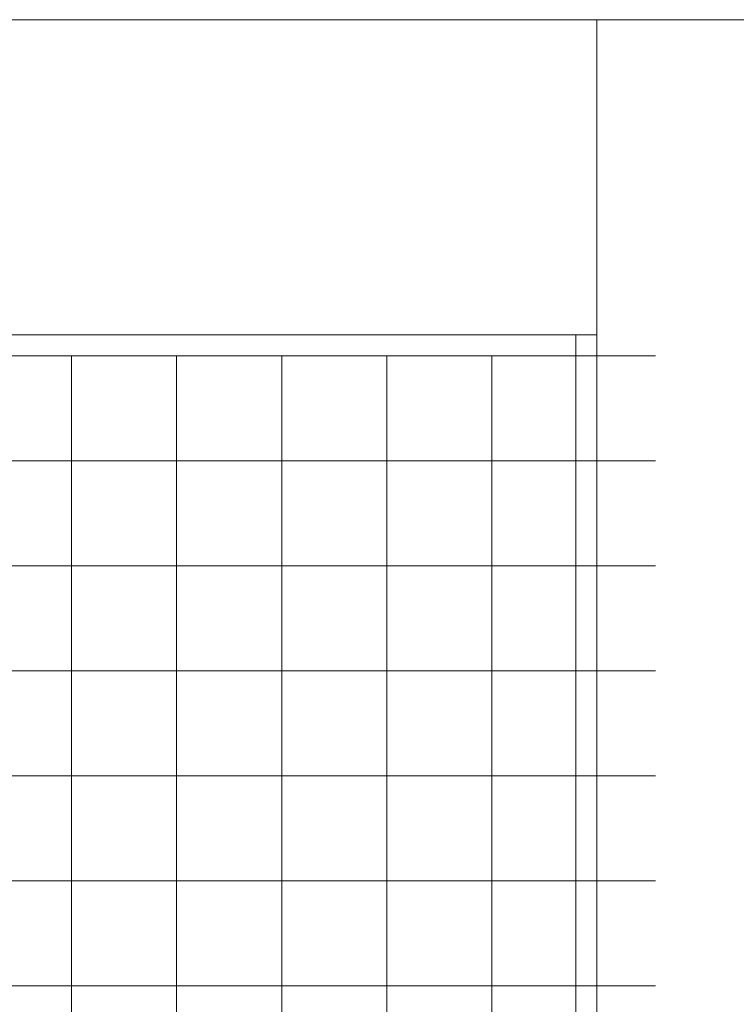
# Model space of a CAD drawing. Extents: x -123 to 337, y 549 to 1143.
# Tile 20 of 26: x 33 to 47, y 759 to 777. Entities that reach past the tile are written whole.
import ezdxf

# ---------------------------------------------------------------- set-up
doc = ezdxf.new("R2010")
doc.units = 0
doc.layers.get('0').update_dxf_attribs({"lineweight": 35})
doc.layers.add('D-304 Wandabwicklung Herren', color=7, linetype='Continuous', lineweight=25)

# ---------------------------------------------------------------- blocks, each defined once
blk = doc.blocks.new('Referenz-A07EA4ZJVH', base_point=(-77.297, 601.534))
at = {"layer": 'D-304 Wandabwicklung Herren', "color": 0, "lineweight": 13}
for p, q in [((105.222, 777.259), (-40.031, 777.259)), ((105.222, 777.259), (-39.631, 777.259)), ((43.969, 739.133), (43.969, 777.259)), ((-40.031, 771.259), (43.969, 771.259)), ((43.569, 740.334), (43.569, 771.259)), ((45.089, 770.859), (-40.031, 770.859)), ((-39.631, 770.859), (43.569, 770.859)), ((33.969, 770.859), (33.969, 692.859)), ((35.969, 770.859), (35.969, 692.859)), ((37.969, 770.859), (37.969, 692.859)), ((39.969, 770.859), (39.969, 692.859)), ((41.969, 770.859), (41.969, 692.859)), ((43.969, 770.859), (43.969, 692.859)), ((45.089, 768.859), (-40.031, 768.859)), ((45.089, 766.859), (-40.031, 766.859)), ((45.089, 764.859), (-40.031, 764.859)), ((45.089, 762.859), (-40.031, 762.859)), ((45.089, 760.859), (-40.031, 760.859)), ((45.089, 758.859), (-40.031, 758.859))]:
    blk.add_line(p, q, dxfattribs=at)

msp = doc.modelspace()

# ---------------------------------------------------------------- block references
at = {"color": 251, "lineweight": 25, "ltscale": 0.25, "true_color": 0x585858}
msp.add_blockref('Referenz-A07EA4ZJVH', (-77.297, 601.534), dxfattribs=at)

doc.saveas('drawing.dxf')
